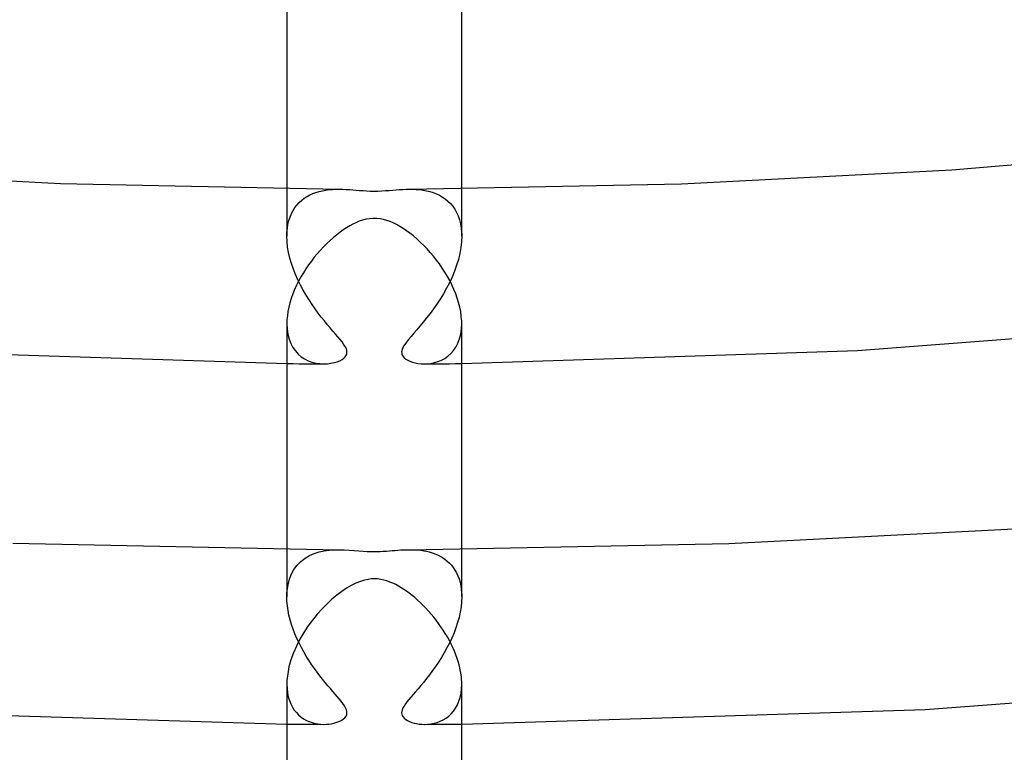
# Model space of a CAD drawing. Header units: millimetres. Extents: x -273 to 273, y -156 to 255.
# Tile 48 of 98: x -8 to 14, y 111 to 128. Entities that reach past the tile are written whole.
import ezdxf

# ---------------------------------------------------------------- set-up
doc = ezdxf.new("R2010")
doc.units = ezdxf.units.MM
doc.layers.add('HIDDEN', color=7, linetype='Continuous')
doc.layers.add('THICK', color=7, linetype='Continuous')

msp = doc.modelspace()

# ---------------------------------------------------------------- linework, layer by layer
at = {"layer": 'HIDDEN'}
for p, q in [((-2, 123.983), (-2, 122.895)), ((-1.473, 123.843), (-1.405, 123.874)), ((-1.405, 123.874), (-1.334, 123.9)), ((-1.334, 123.9), (-1.26, 123.923)), ((-1.26, 123.923), (-1.185, 123.94)), ((-1.185, 123.94), (-1.108, 123.954)), ((-1.108, 123.954), (-1.032, 123.964)), ((-1.032, 123.964), (-0.955, 123.97)), ((-0.955, 123.97), (-0.878, 123.974)), ((-0.878, 123.974), (-0.802, 123.975)), ((0.802, 123.975), (0.879, 123.974)), ((0.879, 123.974), (0.957, 123.97)), ((0.957, 123.97), (1.036, 123.963)), ((1.036, 123.963), (1.115, 123.953)), ((1.115, 123.953), (1.194, 123.939)), ((1.194, 123.939), (1.272, 123.92)), ((1.272, 123.92), (1.347, 123.896)), ((1.347, 123.896), (1.421, 123.867)), ((1.421, 123.867), (1.491, 123.834)), ((2, 122.895), (2, 123.983)), ((-1.767, 123.614), (-1.716, 123.67)), ((-1.716, 123.67), (-1.66, 123.721)), ((-1.66, 123.721), (-1.601, 123.767)), ((-1.601, 123.767), (-1.539, 123.807)), ((-1.539, 123.807), (-1.473, 123.843)), ((1.491, 123.834), (1.559, 123.795)), ((1.559, 123.795), (1.623, 123.751)), ((1.623, 123.751), (1.683, 123.701)), ((1.683, 123.701), (1.74, 123.645)), ((1.74, 123.645), (1.792, 123.583)), ((-1.926, 123.337), (-1.894, 123.415)), ((-1.894, 123.415), (-1.856, 123.486)), ((-1.856, 123.486), (-1.814, 123.553)), ((-1.814, 123.553), (-1.767, 123.614)), ((1.792, 123.583), (1.839, 123.516)), ((1.839, 123.516), (1.881, 123.442)), ((1.881, 123.442), (1.917, 123.361)), ((-1.974, 123.168), (-1.953, 123.255)), ((-1.953, 123.255), (-1.926, 123.337)), ((1.917, 123.361), (1.947, 123.275)), ((1.947, 123.275), (1.971, 123.183)), ((1.971, 123.183), (1.988, 123.085)), ((-1.999, 122.954), (-1.998, 122.969)), ((-1.999, 122.94), (-1.999, 122.954)), ((-1.998, 122.969), (-1.998, 122.983)), ((-1.998, 122.983), (-1.989, 123.078)), ((-1.989, 123.078), (-1.974, 123.168)), ((1.988, 123.085), (1.997, 122.983)), ((1.997, 122.983), (1.998, 122.969)), ((1.998, 122.969), (1.999, 122.954)), ((1.999, 122.954), (1.999, 122.94)), ((-2, 122.925), (-1.999, 122.94)), ((-2, 122.91), (-2, 122.925)), ((-2, 122.895), (-2, 122.91)), ((-1.995, 122.774), (-2, 122.895)), ((-1.982, 122.649), (-1.995, 122.774)), ((1.995, 122.768), (1.98, 122.636)), ((2, 122.895), (1.995, 122.768)), ((1.999, 122.94), (2, 122.925)), ((2, 122.925), (2, 122.91)), ((2, 122.91), (2, 122.895)), ((-1.961, 122.524), (-1.982, 122.649)), ((-1.931, 122.397), (-1.961, 122.524)), ((1.956, 122.502), (1.923, 122.367)), ((1.98, 122.636), (1.956, 122.502)), ((-1.895, 122.27), (-1.931, 122.397)), ((-1.851, 122.144), (-1.895, 122.27)), ((1.923, 122.367), (1.882, 122.232)), ((-1.803, 122.02), (-1.851, 122.144)), ((1.834, 122.097), (1.779, 121.964)), ((1.882, 122.232), (1.834, 122.097)), ((-1.748, 121.898), (-1.803, 122.02)), ((-1.69, 121.778), (-1.748, 121.898)), ((1.718, 121.833), (1.651, 121.705)), ((1.779, 121.964), (1.718, 121.833)), ((-1.627, 121.661), (-1.69, 121.778)), ((-1.561, 121.548), (-1.627, 121.661)), ((1.651, 121.705), (1.581, 121.58)), ((-1.493, 121.439), (-1.561, 121.548)), ((-1.424, 121.334), (-1.493, 121.439)), ((1.507, 121.46), (1.43, 121.344)), ((1.581, 121.58), (1.507, 121.46)), ((-1.353, 121.234), (-1.424, 121.334)), ((-1.282, 121.138), (-1.353, 121.234)), ((1.353, 121.233), (1.274, 121.127)), ((1.43, 121.344), (1.353, 121.233)), ((-1.212, 121.047), (-1.282, 121.138)), ((-1.142, 120.96), (-1.212, 121.047)), ((-1.075, 120.878), (-1.142, 120.96)), ((1.119, 120.931), (1.044, 120.841)), ((1.196, 121.026), (1.119, 120.931)), ((1.274, 121.127), (1.196, 121.026)), ((-2, 120.898), (-1.994, 120.772)), ((-1.994, 120.772), (-1.977, 120.654)), ((-1.009, 120.801), (-1.075, 120.878)), ((-0.946, 120.728), (-1.009, 120.801)), ((-0.887, 120.659), (-0.946, 120.728)), ((0.971, 120.757), (0.903, 120.678)), ((1.044, 120.841), (0.971, 120.757)), ((1.977, 120.656), (1.994, 120.773)), ((1.994, 120.773), (2, 120.898)), ((-1.977, 120.654), (-1.949, 120.544)), ((-1.949, 120.544), (-1.91, 120.443)), ((-0.832, 120.595), (-0.887, 120.659)), ((-0.782, 120.535), (-0.832, 120.595)), ((-0.738, 120.479), (-0.782, 120.535)), ((-0.701, 120.429), (-0.738, 120.479)), ((0.735, 120.476), (0.697, 120.423)), ((0.784, 120.537), (0.735, 120.476)), ((0.84, 120.605), (0.784, 120.537)), ((0.903, 120.678), (0.84, 120.605)), ((1.912, 120.448), (1.95, 120.547)), ((1.95, 120.547), (1.977, 120.656)), ((-1.91, 120.443), (-1.862, 120.352)), ((-1.862, 120.352), (-1.805, 120.271)), ((-1.805, 120.271), (-1.741, 120.201)), ((-0.673, 120.385), (-0.701, 120.429)), ((-0.653, 120.348), (-0.673, 120.385)), ((-0.639, 120.315), (-0.653, 120.348)), ((-0.63, 120.286), (-0.639, 120.315)), ((-0.625, 120.259), (-0.63, 120.286)), ((-0.625, 120.233), (-0.625, 120.259)), ((0.628, 120.277), (0.625, 120.248)), ((0.625, 120.248), (0.626, 120.221)), ((0.636, 120.307), (0.628, 120.277)), ((0.649, 120.34), (0.636, 120.307)), ((0.669, 120.378), (0.649, 120.34)), ((0.697, 120.423), (0.669, 120.378)), ((1.751, 120.211), (1.812, 120.28)), ((1.812, 120.28), (1.866, 120.359)), ((1.866, 120.359), (1.912, 120.448)), ((-1.741, 120.201), (-1.67, 120.14)), ((-1.67, 120.14), (-1.593, 120.09)), ((-1.593, 120.09), (-1.512, 120.049)), ((-1.512, 120.049), (-1.426, 120.017)), ((-1.426, 120.017), (-1.338, 119.995)), ((-0.919, 120.004), (-0.85, 120.024)), ((-0.85, 120.024), (-0.789, 120.049)), ((-0.789, 120.049), (-0.736, 120.077)), ((-0.736, 120.077), (-0.696, 120.106)), ((-0.696, 120.106), (-0.668, 120.134)), ((-0.668, 120.134), (-0.648, 120.16)), ((-0.648, 120.16), (-0.636, 120.184)), ((-0.636, 120.184), (-0.628, 120.208)), ((-0.628, 120.208), (-0.625, 120.233)), ((0.626, 120.221), (0.632, 120.194)), ((0.632, 120.194), (0.643, 120.169)), ((0.643, 120.169), (0.661, 120.142)), ((0.661, 120.142), (0.686, 120.115)), ((0.686, 120.115), (0.721, 120.087)), ((0.721, 120.087), (0.765, 120.061)), ((0.765, 120.061), (0.816, 120.037)), ((0.816, 120.037), (0.873, 120.017)), ((0.873, 120.017), (0.934, 120)), ((1.378, 120.004), (1.458, 120.028)), ((1.458, 120.028), (1.537, 120.06)), ((1.537, 120.06), (1.612, 120.101)), ((1.612, 120.101), (1.684, 120.152)), ((1.684, 120.152), (1.751, 120.211)), ((-2, 119.983), (-1.859, 119.982)), ((-1.859, 119.982), (-1.718, 119.98)), ((-1.718, 119.98), (-1.578, 119.979)), ((-1.578, 119.979), (-1.437, 119.978)), ((-1.437, 119.978), (-1.296, 119.977)), ((-1.338, 119.995), (-1.247, 119.981)), ((-1.296, 119.977), (-1.156, 119.976)), ((-1.247, 119.981), (-1.156, 119.976)), ((-1.156, 119.976), (-1.073, 119.979)), ((-1.073, 119.979), (-0.993, 119.989)), ((-0.993, 119.989), (-0.919, 120.004)), ((0.934, 120), (0.999, 119.988)), ((0.999, 119.988), (1.068, 119.98)), ((1.068, 119.98), (1.139, 119.976)), ((1.139, 119.976), (1.218, 119.979)), ((1.156, 119.976), (1.297, 119.977)), ((1.218, 119.979), (1.298, 119.988)), ((1.297, 119.977), (1.437, 119.978)), ((1.298, 119.988), (1.378, 120.004)), ((1.437, 119.978), (1.578, 119.979)), ((1.578, 119.979), (1.719, 119.98)), ((1.719, 119.98), (1.859, 119.982)), ((1.859, 119.982), (2, 119.983)), ((-2, 115.732), (-2, 114.644)), ((-1.678, 115.454), (-1.585, 115.527)), ((-1.585, 115.527), (-1.483, 115.587)), ((-1.483, 115.587), (-1.375, 115.635)), ((-1.375, 115.635), (-1.264, 115.671)), ((-1.264, 115.671), (-1.15, 115.697)), ((-1.15, 115.697), (-1.034, 115.713)), ((-1.034, 115.713), (-0.918, 115.722)), ((-0.918, 115.722), (-0.803, 115.724)), ((0.803, 115.724), (0.868, 115.724)), ((0.868, 115.724), (0.933, 115.721)), ((0.933, 115.721), (0.998, 115.717)), ((0.998, 115.717), (1.064, 115.71)), ((1.064, 115.71), (1.129, 115.7)), ((1.129, 115.7), (1.194, 115.688)), ((1.194, 115.688), (1.258, 115.672)), ((1.258, 115.672), (1.321, 115.654)), ((1.321, 115.654), (1.384, 115.632)), ((1.384, 115.632), (1.445, 115.606)), ((1.445, 115.606), (1.504, 115.576)), ((1.504, 115.576), (1.561, 115.543)), ((1.561, 115.543), (1.616, 115.505)), ((2, 114.644), (2, 115.732)), ((-1.837, 115.267), (-1.763, 115.368)), ((-1.763, 115.368), (-1.678, 115.454)), ((1.616, 115.505), (1.668, 115.463)), ((1.668, 115.463), (1.717, 115.418)), ((1.717, 115.418), (1.763, 115.368)), ((1.763, 115.368), (1.805, 115.314)), ((1.805, 115.314), (1.845, 115.255)), ((-1.947, 115.025), (-1.899, 115.153)), ((-1.899, 115.153), (-1.837, 115.267)), ((1.845, 115.255), (1.88, 115.192)), ((1.88, 115.192), (1.911, 115.125)), ((1.911, 115.125), (1.938, 115.054)), ((-1.998, 114.732), (-1.98, 114.884)), ((-1.98, 114.884), (-1.947, 115.025)), ((1.938, 115.054), (1.96, 114.979)), ((1.96, 114.979), (1.977, 114.9)), ((1.977, 114.9), (1.99, 114.818)), ((-2, 114.674), (-1.999, 114.688)), ((-2, 114.659), (-2, 114.674)), ((-2, 114.644), (-2, 114.659)), ((-1.997, 114.543), (-2, 114.644)), ((-1.999, 114.703), (-1.998, 114.717)), ((-1.999, 114.688), (-1.999, 114.703)), ((-1.998, 114.717), (-1.998, 114.732)), ((1.99, 114.818), (1.997, 114.732)), ((2, 114.644), (1.996, 114.53)), ((1.997, 114.732), (1.998, 114.717)), ((1.998, 114.717), (1.999, 114.703)), ((1.999, 114.703), (1.999, 114.688)), ((1.999, 114.688), (2, 114.673)), ((2, 114.673), (2, 114.659)), ((2, 114.659), (2, 114.644)), ((-1.987, 114.438), (-1.997, 114.543)), ((-1.972, 114.332), (-1.987, 114.438)), ((1.984, 114.414), (1.965, 114.295)), ((1.996, 114.53), (1.984, 114.414)), ((-1.951, 114.225), (-1.972, 114.332)), ((-1.924, 114.117), (-1.951, 114.225)), ((1.939, 114.175), (1.906, 114.055)), ((1.965, 114.295), (1.939, 114.175)), ((-1.892, 114.01), (-1.924, 114.117)), ((-1.855, 113.903), (-1.892, 114.01)), ((1.906, 114.055), (1.867, 113.936)), ((-1.814, 113.797), (-1.855, 113.903)), ((-1.769, 113.691), (-1.814, 113.797)), ((1.823, 113.818), (1.773, 113.702)), ((1.867, 113.936), (1.823, 113.818)), ((-1.72, 113.588), (-1.769, 113.691)), ((-1.668, 113.486), (-1.72, 113.588)), ((1.72, 113.587), (1.662, 113.475)), ((1.773, 113.702), (1.72, 113.587)), ((-1.613, 113.386), (-1.668, 113.486)), ((-1.556, 113.288), (-1.613, 113.386)), ((-1.496, 113.192), (-1.556, 113.288)), ((1.601, 113.365), (1.537, 113.258)), ((1.662, 113.475), (1.601, 113.365)), ((-1.434, 113.099), (-1.496, 113.192)), ((-1.371, 113.008), (-1.434, 113.099)), ((1.402, 113.052), (1.333, 112.955)), ((1.471, 113.153), (1.402, 113.052)), ((1.537, 113.258), (1.471, 113.153)), ((-1.308, 112.921), (-1.371, 113.008)), ((-1.244, 112.837), (-1.308, 112.921)), ((-1.181, 112.757), (-1.244, 112.837)), ((1.264, 112.863), (1.196, 112.776)), ((1.333, 112.955), (1.264, 112.863)), ((-2, 112.646), (-1.996, 112.545)), ((-1.12, 112.682), (-1.181, 112.757)), ((-1.06, 112.61), (-1.12, 112.682)), ((-1.002, 112.543), (-1.06, 112.61)), ((1.064, 112.615), (1.001, 112.542)), ((1.129, 112.693), (1.064, 112.615)), ((1.196, 112.776), (1.129, 112.693)), ((1.996, 112.54), (2, 112.646)), ((-1.996, 112.545), (-1.985, 112.449)), ((-1.985, 112.449), (-1.967, 112.358)), ((-0.948, 112.479), (-1.002, 112.543)), ((-0.896, 112.419), (-0.948, 112.479)), ((-0.848, 112.364), (-0.896, 112.419)), ((-0.802, 112.309), (-0.848, 112.364)), ((0.886, 112.409), (0.835, 112.349)), ((0.942, 112.473), (0.886, 112.409)), ((1.001, 112.542), (0.942, 112.473)), ((1.963, 112.343), (1.983, 112.439)), ((1.983, 112.439), (1.996, 112.54)), ((-1.967, 112.358), (-1.942, 112.272)), ((-1.942, 112.272), (-1.91, 112.193)), ((-1.91, 112.193), (-1.873, 112.121)), ((-0.758, 112.255), (-0.802, 112.309)), ((-0.717, 112.202), (-0.758, 112.255)), ((-0.682, 112.15), (-0.717, 112.202)), ((-0.655, 112.101), (-0.682, 112.15)), ((0.68, 112.146), (0.655, 112.103)), ((0.711, 112.192), (0.68, 112.146)), ((0.747, 112.241), (0.711, 112.192)), ((0.789, 112.293), (0.747, 112.241)), ((0.835, 112.349), (0.789, 112.293)), ((1.859, 112.097), (1.901, 112.172)), ((1.901, 112.172), (1.935, 112.254)), ((1.935, 112.254), (1.963, 112.343)), ((-1.873, 112.121), (-1.831, 112.054)), ((-1.831, 112.054), (-1.783, 111.994)), ((-1.783, 111.994), (-1.731, 111.941)), ((-1.731, 111.941), (-1.675, 111.894)), ((-0.671, 111.879), (-0.647, 111.912)), ((-0.636, 112.057), (-0.655, 112.101)), ((-0.647, 111.912), (-0.632, 111.945)), ((-0.626, 112.017), (-0.636, 112.057)), ((-0.632, 111.945), (-0.625, 111.98)), ((-0.625, 111.98), (-0.626, 112.017)), ((0.628, 112.025), (0.625, 111.99)), ((0.625, 111.99), (0.628, 111.957)), ((0.638, 112.062), (0.628, 112.025)), ((0.628, 111.957), (0.639, 111.926)), ((0.655, 112.103), (0.638, 112.062)), ((0.639, 111.926), (0.658, 111.896)), ((1.641, 111.869), (1.702, 111.915)), ((1.702, 111.915), (1.76, 111.969)), ((1.76, 111.969), (1.812, 112.029)), ((1.812, 112.029), (1.859, 112.097)), ((-2, 111.732), (-1.859, 111.73)), ((-1.859, 111.73), (-1.719, 111.729)), ((-1.719, 111.729), (-1.578, 111.728)), ((-1.675, 111.894), (-1.616, 111.853)), ((-1.616, 111.853), (-1.554, 111.818)), ((-1.578, 111.728), (-1.437, 111.727)), ((-1.554, 111.818), (-1.49, 111.789)), ((-1.49, 111.789), (-1.423, 111.765)), ((-1.437, 111.727), (-1.297, 111.727)), ((-1.423, 111.765), (-1.356, 111.748)), ((-1.356, 111.748), (-1.289, 111.736)), ((-1.297, 111.727), (-1.156, 111.726)), ((-1.289, 111.736), (-1.222, 111.728)), ((-1.222, 111.728), (-1.156, 111.726)), ((-1.156, 111.726), (-1.096, 111.727)), ((-1.096, 111.727), (-1.038, 111.732)), ((-1.038, 111.732), (-0.982, 111.74)), ((-0.982, 111.74), (-0.929, 111.751)), ((-0.929, 111.751), (-0.879, 111.765)), ((-0.879, 111.765), (-0.832, 111.781)), ((-0.832, 111.781), (-0.786, 111.8)), ((-0.786, 111.8), (-0.743, 111.823)), ((-0.743, 111.823), (-0.704, 111.85)), ((-0.704, 111.85), (-0.671, 111.879)), ((0.658, 111.896), (0.685, 111.866)), ((0.685, 111.866), (0.719, 111.838)), ((0.719, 111.838), (0.76, 111.813)), ((0.76, 111.813), (0.806, 111.791)), ((0.806, 111.791), (0.855, 111.772)), ((0.855, 111.772), (0.908, 111.757)), ((0.908, 111.757), (0.964, 111.744)), ((0.964, 111.744), (1.024, 111.734)), ((1.024, 111.734), (1.086, 111.728)), ((1.086, 111.728), (1.151, 111.726)), ((1.151, 111.726), (1.222, 111.728)), ((1.156, 111.726), (1.297, 111.727)), ((1.222, 111.728), (1.293, 111.736)), ((1.293, 111.736), (1.366, 111.75)), ((1.297, 111.727), (1.437, 111.727)), ((1.366, 111.75), (1.438, 111.77)), ((1.437, 111.727), (1.578, 111.728)), ((1.438, 111.77), (1.508, 111.796)), ((1.508, 111.796), (1.576, 111.829)), ((1.576, 111.829), (1.641, 111.869)), ((1.578, 111.728), (1.719, 111.729)), ((1.719, 111.729), (1.859, 111.73)), ((1.859, 111.73), (2, 111.732))]:
    msp.add_line(p, q, dxfattribs=at)
at = {"layer": 'THICK'}
for p, q in [((-2, 129.15), (-2, 123.983)), ((2, 123.983), (2, 129.15)), ((13.209, 124.42), (19.331, 124.936)), ((-13.508, 124.441), (-7.174, 124.104)), ((7.023, 124.099), (13.209, 124.42)), ((-7.174, 124.104), (-0.802, 123.975)), ((0.802, 123.975), (7.023, 124.099)), ((-0.802, 123.975), (-0.724, 123.973)), ((-0.724, 123.973), (-0.647, 123.97)), ((-0.647, 123.97), (-0.57, 123.965)), ((-0.57, 123.965), (-0.492, 123.959)), ((-0.492, 123.959), (-0.414, 123.953)), ((-0.414, 123.953), (-0.336, 123.947)), ((-0.336, 123.947), (-0.258, 123.941)), ((-0.258, 123.941), (-0.177, 123.936)), ((-0.177, 123.936), (-0.093, 123.932)), ((-0.093, 123.932), (-0.007, 123.931)), ((-0.007, 123.931), (0.082, 123.932)), ((0.082, 123.932), (0.17, 123.935)), ((0.17, 123.935), (0.256, 123.941)), ((0.256, 123.941), (0.339, 123.947)), ((0.339, 123.947), (0.42, 123.954)), ((0.42, 123.954), (0.5, 123.96)), ((0.5, 123.96), (0.577, 123.966)), ((0.577, 123.966), (0.651, 123.97)), ((0.651, 123.97), (0.725, 123.973)), ((0.725, 123.973), (0.802, 123.975)), ((-0.492, 123.172), (-0.563, 123.134)), ((-0.419, 123.207), (-0.492, 123.172)), ((-0.344, 123.239), (-0.419, 123.207)), ((-0.267, 123.265), (-0.344, 123.239)), ((-0.188, 123.286), (-0.267, 123.265)), ((-0.107, 123.299), (-0.188, 123.286)), ((-0.025, 123.306), (-0.107, 123.299)), ((0.055, 123.304), (-0.025, 123.306)), ((0.134, 123.296), (0.055, 123.304)), ((0.209, 123.281), (0.134, 123.296)), ((0.285, 123.259), (0.209, 123.281)), ((0.359, 123.233), (0.285, 123.259)), ((0.434, 123.201), (0.359, 123.233)), ((0.509, 123.163), (0.434, 123.201)), ((-0.783, 122.989), (-0.859, 122.931)), ((-0.709, 123.042), (-0.783, 122.989)), ((-0.635, 123.09), (-0.709, 123.042)), ((-0.563, 123.134), (-0.635, 123.09)), ((0.584, 123.122), (0.509, 123.163)), ((0.66, 123.075), (0.584, 123.122)), ((0.737, 123.023), (0.66, 123.075)), ((0.815, 122.965), (0.737, 123.023)), ((0.893, 122.903), (0.815, 122.965)), ((-1.087, 122.73), (-1.161, 122.655)), ((-1.011, 122.801), (-1.087, 122.73)), ((-0.935, 122.868), (-1.011, 122.801)), ((-0.859, 122.931), (-0.935, 122.868)), ((0.973, 122.835), (0.893, 122.903)), ((1.052, 122.763), (0.973, 122.835)), ((1.13, 122.687), (1.052, 122.763)), ((-1.304, 122.498), (-1.373, 122.415)), ((-1.233, 122.578), (-1.304, 122.498)), ((-1.161, 122.655), (-1.233, 122.578)), ((1.207, 122.607), (1.13, 122.687)), ((1.281, 122.525), (1.207, 122.607)), ((1.353, 122.44), (1.281, 122.525)), ((-1.439, 122.33), (-1.503, 122.243)), ((-1.373, 122.415), (-1.439, 122.33)), ((1.422, 122.352), (1.353, 122.44)), ((1.489, 122.262), (1.422, 122.352)), ((-1.622, 122.061), (-1.678, 121.967)), ((-1.564, 122.153), (-1.622, 122.061)), ((-1.503, 122.243), (-1.564, 122.153)), ((1.553, 122.17), (1.489, 122.262)), ((1.613, 122.075), (1.553, 122.17)), ((1.671, 121.979), (1.613, 122.075)), ((-1.73, 121.871), (-1.778, 121.774)), ((-1.678, 121.967), (-1.73, 121.871)), ((1.725, 121.881), (1.671, 121.979)), ((1.774, 121.782), (1.725, 121.881)), ((-1.822, 121.676), (-1.863, 121.576)), ((-1.778, 121.774), (-1.822, 121.676)), ((1.82, 121.682), (1.774, 121.782)), ((1.861, 121.58), (1.82, 121.682)), ((-1.929, 121.375), (-1.955, 121.275)), ((-1.898, 121.476), (-1.929, 121.375)), ((-1.863, 121.576), (-1.898, 121.476)), ((1.898, 121.478), (1.861, 121.58)), ((1.929, 121.377), (1.898, 121.478)), ((1.955, 121.276), (1.929, 121.377)), ((-1.975, 121.176), (-1.989, 121.079)), ((-1.955, 121.275), (-1.975, 121.176)), ((1.975, 121.177), (1.955, 121.276)), ((1.989, 121.079), (1.975, 121.177)), ((-1.999, 120.94), (-2, 120.926)), ((-2, 120.926), (-2, 120.912)), ((-1.998, 120.969), (-1.999, 120.954)), ((-1.999, 120.954), (-1.999, 120.94)), ((-1.998, 120.983), (-1.998, 120.969)), ((-1.989, 121.079), (-1.998, 120.983)), ((1.997, 120.983), (1.989, 121.079)), ((1.998, 120.968), (1.997, 120.983)), ((1.999, 120.954), (1.998, 120.968)), ((1.999, 120.94), (1.999, 120.954)), ((2, 120.926), (1.999, 120.94)), ((2, 120.912), (2, 120.926)), ((11.049, 120.279), (19.991, 120.982)), ((-2, 120.912), (-2, 120.898)), ((-2, 120.898), (-2, 115.732)), ((2, 120.898), (2, 120.912)), ((2, 115.732), (2, 120.898)), ((-11.049, 120.279), (-2, 119.983)), ((2, 119.983), (11.049, 120.279)), ((8.104, 115.867), (15.366, 116.241)), ((-8.264, 115.872), (-0.802, 115.724)), ((0.802, 115.724), (8.104, 115.867)), ((-0.802, 115.724), (-0.687, 115.722)), ((-0.687, 115.722), (-0.573, 115.715)), ((-0.573, 115.715), (-0.461, 115.707)), ((-0.461, 115.707), (-0.352, 115.698)), ((-0.352, 115.698), (-0.254, 115.691)), ((-0.254, 115.691), (-0.166, 115.685)), ((-0.166, 115.685), (-0.088, 115.682)), ((-0.088, 115.682), (-0.013, 115.681)), ((-0.013, 115.681), (0.062, 115.681)), ((0.062, 115.681), (0.135, 115.684)), ((0.135, 115.684), (0.206, 115.687)), ((0.206, 115.687), (0.276, 115.692)), ((0.276, 115.692), (0.344, 115.697)), ((0.344, 115.697), (0.409, 115.703)), ((0.409, 115.703), (0.473, 115.708)), ((0.473, 115.708), (0.538, 115.713)), ((0.538, 115.713), (0.603, 115.717)), ((0.603, 115.717), (0.669, 115.721)), ((0.669, 115.721), (0.736, 115.723)), ((0.736, 115.723), (0.802, 115.724)), ((-0.636, 114.84), (-0.745, 114.767)), ((-0.527, 114.904), (-0.636, 114.84)), ((-0.42, 114.957), (-0.527, 114.904)), ((-0.318, 114.998), (-0.42, 114.957)), ((-0.226, 115.027), (-0.318, 114.998)), ((-0.144, 115.044), (-0.226, 115.027)), ((-0.07, 115.053), (-0.144, 115.044)), ((0.002, 115.056), (-0.07, 115.053)), ((0.076, 115.053), (0.002, 115.056)), ((0.148, 115.043), (0.076, 115.053)), ((0.219, 115.028), (0.148, 115.043)), ((0.289, 115.008), (0.219, 115.028)), ((0.357, 114.983), (0.289, 115.008)), ((0.424, 114.955), (0.357, 114.983)), ((0.489, 114.924), (0.424, 114.955)), ((0.552, 114.89), (0.489, 114.924)), ((0.613, 114.854), (0.552, 114.89)), ((0.674, 114.815), (0.613, 114.854)), ((-0.855, 114.683), (-0.968, 114.589)), ((-0.745, 114.767), (-0.855, 114.683)), ((0.736, 114.773), (0.674, 114.815)), ((0.798, 114.727), (0.736, 114.773)), ((0.862, 114.678), (0.798, 114.727)), ((0.925, 114.626), (0.862, 114.678)), ((0.989, 114.57), (0.925, 114.626)), ((-1.081, 114.485), (-1.194, 114.37)), ((-0.968, 114.589), (-1.081, 114.485)), ((1.054, 114.511), (0.989, 114.57)), ((1.117, 114.449), (1.054, 114.511)), ((1.18, 114.385), (1.117, 114.449)), ((-1.305, 114.246), (-1.413, 114.113)), ((-1.194, 114.37), (-1.305, 114.246)), ((1.241, 114.319), (1.18, 114.385)), ((1.301, 114.251), (1.241, 114.319)), ((1.359, 114.181), (1.301, 114.251)), ((1.416, 114.11), (1.359, 114.181)), ((-1.517, 113.972), (-1.613, 113.825)), ((-1.413, 114.113), (-1.517, 113.972)), ((1.471, 114.036), (1.416, 114.11)), ((1.524, 113.961), (1.471, 114.036)), ((1.575, 113.885), (1.524, 113.961)), ((-1.613, 113.825), (-1.701, 113.674)), ((1.624, 113.807), (1.575, 113.885)), ((1.671, 113.727), (1.624, 113.807)), ((1.716, 113.647), (1.671, 113.727)), ((-1.78, 113.519), (-1.849, 113.36)), ((-1.701, 113.674), (-1.78, 113.519)), ((1.758, 113.565), (1.716, 113.647)), ((1.797, 113.482), (1.758, 113.565)), ((-1.849, 113.36), (-1.906, 113.2)), ((1.833, 113.399), (1.797, 113.482)), ((1.867, 113.314), (1.833, 113.399)), ((1.897, 113.23), (1.867, 113.314)), ((-1.951, 113.041), (-1.981, 112.884)), ((-1.906, 113.2), (-1.951, 113.041)), ((1.923, 113.145), (1.897, 113.23)), ((1.946, 113.061), (1.923, 113.145)), ((1.965, 112.977), (1.946, 113.061)), ((-1.981, 112.884), (-1.998, 112.732)), ((1.98, 112.894), (1.965, 112.977)), ((1.991, 112.812), (1.98, 112.894)), ((1.997, 112.732), (1.991, 112.812)), ((12.595, 112.064), (23.067, 112.876)), ((-1.999, 112.689), (-2, 112.674)), ((-2, 112.674), (-2, 112.66)), ((-2, 112.66), (-2, 112.646)), ((-2, 112.646), (-2, 107.481)), ((-1.998, 112.717), (-1.999, 112.703)), ((-1.999, 112.703), (-1.999, 112.689)), ((-1.998, 112.732), (-1.998, 112.717)), ((1.998, 112.717), (1.997, 112.732)), ((1.999, 112.703), (1.998, 112.717)), ((1.999, 112.688), (1.999, 112.703)), ((2, 112.674), (1.999, 112.688)), ((2, 112.66), (2, 112.674)), ((2, 112.646), (2, 112.66)), ((2, 107.481), (2, 112.646)), ((-12.595, 112.064), (-2, 111.732)), ((2, 111.732), (12.595, 112.064))]:
    msp.add_line(p, q, dxfattribs=at)

doc.saveas('drawing.dxf')
